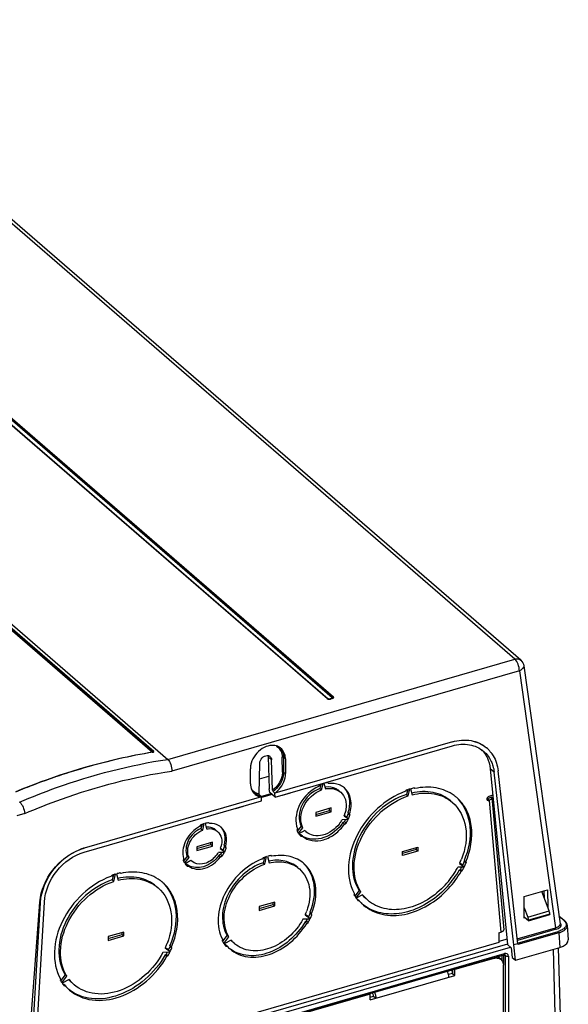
# Model space of a CAD drawing. Header units: inches. Extents: x 0 to 117, y 0 to 83.
# Tile 52 of 60: x 103.46 to 108.26, y 23.3 to 31.92. Entities that reach past the tile are written whole.
import ezdxf

# ---------------------------------------------------------------- set-up
doc = ezdxf.new("R2010")
doc.units = ezdxf.units.IN
doc.header["$LTSCALE"] = 6.431102
doc.header["$MEASUREMENT"] = 0
doc.layers.get('0').update_dxf_attribs({"linetype": 'CONTINUOUS'})

msp = doc.modelspace()

# ---------------------------------------------------------------- linework, layer by layer
at = {"color": 7, "linetype": 'CONTINUOUS'}
for p, q in [((107.7927, 26.3236), (101.3277, 31.9224)), ((107.8443, 26.3149), (101.3793, 31.9137)), ((98.824, 30.5823), (104.7543, 25.4464)), ((106.1483, 25.9786), (101.6842, 29.8446)), ((106.1535, 25.9778), (101.6894, 29.8438)), ((101.6949, 29.8426), (106.1589, 25.9766)), ((106.1935, 25.9866), (101.7294, 29.8526)), ((106.1988, 25.9906), (101.7347, 29.8567)), ((101.7401, 29.8607), (106.2041, 25.9947)), ((100.1336, 29.3969), (104.6222, 25.5097)), ((100.14, 29.4015), (104.6286, 25.5142)), ((104.6315, 25.5163), (100.1429, 29.4035)), ((104.7543, 25.4464), (107.7927, 26.3236)), ((107.8321, 26.2225), (104.789, 25.344)), ((107.8321, 26.2225), (108.1479, 23.9718)), ((107.8707, 26.2663), (108.1876, 24.008)), ((106.1541, 25.9773), (106.1535, 25.9778)), ((106.1563, 25.9762), (106.1541, 25.9773)), ((106.1597, 25.9751), (106.1563, 25.9762)), ((106.1714, 25.9749), (106.1683, 25.9745)), ((106.1714, 25.9749), (106.1752, 25.976)), ((106.1941, 25.9809), (106.1754, 25.9755)), ((106.1963, 25.9801), (106.1775, 25.9747)), ((106.1983, 25.988), (106.1969, 25.9883)), ((106.1991, 25.9833), (106.1991, 25.9833)), ((106.2058, 25.993), (106.2041, 25.9947)), ((107.2454, 25.5999), (105.6923, 25.1515)), ((105.6941, 25.1169), (107.2463, 25.565)), ((107.5432, 25.5488), (107.5454, 25.5469)), ((104.6257, 25.5092), (104.6224, 25.5087)), ((104.6311, 25.5144), (104.6299, 25.5148)), ((105.6622, 25.443), (105.6327, 25.4685)), ((105.6327, 25.4685), (105.6433, 25.1882)), ((105.6723, 25.1769), (105.6622, 25.4429)), ((105.7576, 25.3359), (105.7563, 25.4663)), ((105.7842, 25.4522), (105.7668, 25.4651)), ((105.7668, 25.4651), (105.7681, 25.3347)), ((105.7842, 25.4522), (105.7855, 25.3218)), ((105.4787, 25.2332), (105.4774, 25.3636)), ((105.5553, 25.1431), (105.56, 25.4134)), ((107.6115, 25.3337), (107.5761, 25.3644)), ((107.5761, 25.3643), (107.7289, 23.8247)), ((107.8183, 23.8328), (107.6454, 25.3465)), ((105.5576, 25.275), (105.6391, 25.2986)), ((105.7681, 25.3347), (105.7855, 25.3218)), ((107.784, 23.8229), (107.6116, 25.3336)), ((105.6469, 25.1578), (105.6433, 25.1882)), ((106.0834, 25.2232), (106.0731, 25.2099)), ((106.0944, 25.2277), (106.0854, 25.1913)), ((106.0854, 25.1913), (106.1001, 25.1785)), ((106.1001, 25.1785), (106.114, 25.2344)), ((106.1209, 25.2363), (106.1348, 25.1885)), ((106.1618, 25.2356), (106.1515, 25.2429)), ((106.842, 25.1762), (106.8351, 25.1674)), ((106.8549, 25.1806), (106.8447, 25.1394)), ((106.8594, 25.1267), (106.8744, 25.1866)), ((106.8778, 25.1876), (106.8927, 25.1363)), ((106.9171, 25.191), (106.9102, 25.1959)), ((105.5748, 25.1176), (104.0217, 24.6693)), ((105.5748, 25.1176), (105.5589, 25.1325)), ((105.5705, 25.1216), (105.6591, 25.1472)), ((105.5748, 25.0825), (105.5748, 25.1176)), ((105.6673, 25.1402), (105.5759, 25.1138)), ((105.6941, 25.1169), (105.6469, 25.1578)), ((105.6923, 25.1515), (105.6763, 25.1664)), ((105.6941, 25.1169), (105.6923, 25.1515)), ((105.7594, 25.1341), (105.8276, 25.1538)), ((106.8447, 25.1394), (106.8594, 25.1267)), ((107.5902, 25.1149), (107.5513, 25.1003)), ((107.566, 25.0875), (107.5513, 25.1003)), ((107.599, 25.1341), (107.5631, 25.1206)), ((107.566, 25.0875), (107.6697, 23.9327)), ((107.5902, 25.1149), (107.5904, 25.1131)), ((107.5905, 25.1132), (107.6944, 23.9552)), ((104.0226, 24.6344), (105.5748, 25.0825)), ((105.3503, 25.016), (105.4185, 25.0356)), ((106.1856, 25.0215), (106.0493, 24.9821)), ((106.0493, 24.9651), (106.1709, 25.0002)), ((106.1709, 25.0002), (106.1709, 25.0172)), ((106.1709, 25.0002), (106.1856, 24.9874)), ((106.1856, 24.9874), (106.1856, 25.0215)), ((103.5027, 24.9727), (103.4328, 24.9525)), ((106.0493, 24.948), (106.1856, 24.9874)), ((106.0493, 24.9821), (106.0493, 24.948)), ((106.3328, 24.9187), (106.2809, 24.9176)), ((106.2982, 24.9526), (106.3362, 24.9256)), ((106.3214, 24.9384), (106.2993, 24.9541)), ((106.3457, 24.9701), (106.331, 24.9829)), ((106.331, 24.9829), (106.3347, 24.9699)), ((106.3347, 24.9699), (106.3495, 24.9572)), ((106.3495, 24.9572), (106.3457, 24.9701)), ((105.0434, 24.8721), (105.0325, 24.858)), ((105.0544, 24.8769), (105.0454, 24.8405)), ((105.0454, 24.8405), (105.0602, 24.8277)), ((105.0602, 24.8277), (105.0741, 24.8839)), ((105.0809, 24.8858), (105.0949, 24.8377)), ((105.1226, 24.884), (105.1116, 24.8918)), ((105.8892, 24.8383), (105.8854, 24.8232)), ((105.9219, 24.861), (105.8882, 24.8175)), ((105.8987, 24.7993), (105.9367, 24.8482)), ((105.9367, 24.8482), (105.9219, 24.861)), ((106.3006, 24.901), (106.2866, 24.8932)), ((106.2866, 24.8932), (106.3013, 24.8804)), ((106.3154, 24.8883), (106.3006, 24.901)), ((106.3013, 24.8804), (106.3154, 24.8883)), ((105.954, 24.8232), (105.9021, 24.7944)), ((105.9188, 24.787), (105.9079, 24.7868)), ((105.9336, 24.7743), (105.9188, 24.787)), ((105.9195, 24.774), (105.9336, 24.7743)), ((105.9336, 24.7743), (105.9345, 24.7735)), ((105.1457, 24.7213), (105.0093, 24.6819)), ((105.0093, 24.6649), (105.131, 24.7)), ((105.0093, 24.6478), (105.1457, 24.6872)), ((105.0093, 24.6819), (105.0093, 24.6478)), ((105.131, 24.7), (105.131, 24.717)), ((105.131, 24.7), (105.1457, 24.6872)), ((105.1457, 24.6872), (105.1457, 24.7213)), ((105.2145, 24.6651), (105.2527, 24.6379)), ((105.2379, 24.6507), (105.2156, 24.6666)), ((105.2615, 24.6835), (105.2467, 24.6963)), ((105.2467, 24.6963), (105.2508, 24.6825)), ((105.2508, 24.6825), (105.2655, 24.6697)), ((105.2655, 24.6697), (105.2615, 24.6835)), ((106.8079, 24.6386), (106.9443, 24.6779)), ((106.9295, 24.6566), (106.8079, 24.6215)), ((106.9295, 24.6737), (106.9295, 24.6566)), ((106.9295, 24.6566), (106.9443, 24.6438)), ((106.9443, 24.6779), (106.9443, 24.6438)), ((104.8936, 24.5773), (104.8895, 24.5611)), ((104.9258, 24.5988), (104.8921, 24.5554)), ((104.9024, 24.5368), (104.9405, 24.586)), ((104.9405, 24.586), (104.9258, 24.5988)), ((105.2493, 24.6311), (105.1972, 24.63)), ((105.2167, 24.6136), (105.2017, 24.6052)), ((105.2017, 24.6052), (105.2164, 24.5924)), ((105.2164, 24.5924), (105.2314, 24.6008)), ((105.2314, 24.6008), (105.2167, 24.6136)), ((105.589, 24.5846), (105.5804, 24.5736)), ((105.6002, 24.5886), (105.5885, 24.5417)), ((105.6033, 24.529), (105.6197, 24.5948)), ((105.6265, 24.5967), (105.6428, 24.5404)), ((105.6657, 24.5982), (105.6572, 24.6043)), ((106.9443, 24.6438), (106.8079, 24.6045)), ((106.8079, 24.6045), (106.8079, 24.6386)), ((104.9579, 24.5609), (104.9058, 24.5319)), ((104.9239, 24.525), (104.9114, 24.5248)), ((104.9236, 24.5119), (104.9386, 24.5122)), ((104.9386, 24.5122), (104.9239, 24.525)), ((104.965, 24.5543), (104.9579, 24.5609)), ((105.5885, 24.5417), (105.6033, 24.529)), ((107.348, 24.503), (107.2923, 24.5018)), ((107.3161, 24.4833), (107.3067, 24.4781)), ((107.309, 24.5354), (107.3497, 24.5064)), ((107.335, 24.5192), (107.31, 24.5369)), ((107.3309, 24.4705), (107.3161, 24.4833)), ((107.3625, 24.5481), (107.3477, 24.5609)), ((107.3477, 24.5609), (107.3502, 24.5522)), ((107.3502, 24.5522), (107.365, 24.5394)), ((107.3625, 24.5481), (107.365, 24.5394)), ((104.2678, 24.4327), (104.2613, 24.4244)), ((104.279, 24.4365), (104.2676, 24.3907)), ((104.2824, 24.3779), (104.2985, 24.4426)), ((104.3053, 24.4446), (104.3214, 24.3892)), ((104.3424, 24.4478), (104.336, 24.4524)), ((107.3067, 24.4781), (107.3215, 24.4653)), ((107.3309, 24.4705), (107.3215, 24.4653)), ((104.2676, 24.3907), (104.2824, 24.3779)), ((106.3871, 24.2571), (106.3897, 24.2673)), ((106.4284, 24.2983), (106.3912, 24.2503)), ((106.4024, 24.233), (106.4432, 24.2855)), ((106.4598, 24.2615), (106.4041, 24.2305)), ((106.4432, 24.2855), (106.4284, 24.2983)), ((107.8727, 24.2461), (108.079, 24.3056)), ((107.8746, 24.0569), (107.8727, 24.2461)), ((108.0922, 24.119), (108.027, 24.2906)), ((108.0505, 24.2288), (108.0498, 24.2972)), ((108.079, 24.3056), (108.0805, 24.1498)), ((103.5179, 22.6352), (103.6347, 24.1955)), ((103.5478, 22.6), (103.6405, 24.1903)), ((103.5821, 22.6099), (103.6746, 24.1972)), ((103.6405, 24.1904), (103.6347, 24.1955)), ((105.6913, 24.1969), (105.5549, 24.1575)), ((105.5549, 24.1405), (105.6765, 24.1756)), ((105.5549, 24.1234), (105.6913, 24.1628)), ((105.5549, 24.1575), (105.5549, 24.1234)), ((105.6765, 24.1756), (105.6765, 24.1926)), ((105.6765, 24.1756), (105.6913, 24.1628)), ((105.6913, 24.1628), (105.6913, 24.1969)), ((106.4159, 24.2209), (106.4111, 24.2208)), ((106.4306, 24.2081), (106.4159, 24.2209)), ((106.4306, 24.2081), (106.4212, 24.2079)), ((107.8737, 24.1465), (107.9047, 24.0649)), ((105.9573, 24.0865), (106.002, 24.0547)), ((105.9873, 24.0675), (105.9584, 24.088)), ((106.0131, 24.0968), (105.9983, 24.1095)), ((105.9983, 24.1095), (106.0015, 24.0988)), ((106.0015, 24.0988), (106.0162, 24.086)), ((106.0162, 24.086), (106.0131, 24.0968)), ((107.9104, 24.0331), (107.8745, 24.0642)), ((107.8809, 24.0587), (107.8746, 24.0569)), ((107.9047, 24.0649), (108.0922, 24.119)), ((108.0979, 24.0915), (107.9103, 24.0373)), ((107.9104, 24.0331), (108.098, 24.0873)), ((108.0979, 24.0915), (108.098, 24.0873)), ((108.1778, 24.0777), (108.2288, 24.0335)), ((108.2224, 24.0345), (108.1785, 24.0725)), ((105.9986, 24.0478), (105.9375, 24.0465)), ((105.9674, 24.0299), (105.9557, 24.0234)), ((105.9557, 24.0234), (105.9705, 24.0106)), ((105.9821, 24.0171), (105.9674, 24.0299)), ((105.9705, 24.0106), (105.9821, 24.0171)), ((107.8134, 23.8753), (108.1479, 23.9718)), ((107.9104, 24.0331), (107.9103, 24.0373)), ((108.2506, 23.9945), (108.2586, 23.8666)), ((104.3701, 23.9348), (104.2337, 23.8954)), ((104.2337, 23.8784), (104.3553, 23.9135)), ((104.2337, 23.8613), (104.3701, 23.9007)), ((104.2337, 23.8954), (104.2337, 23.8613)), ((104.3553, 23.9135), (104.3553, 23.9306)), ((104.3553, 23.9135), (104.3701, 23.9007)), ((104.3701, 23.9007), (104.3701, 23.9348)), ((105.2741, 23.9063), (105.2346, 23.8554)), ((105.2441, 23.8359), (105.2888, 23.8935)), ((105.2888, 23.8935), (105.2741, 23.9063)), ((107.6528, 23.9278), (107.6697, 23.9327)), ((107.6528, 23.9278), (107.6528, 23.8426)), ((108.1528, 23.9592), (107.815, 23.8616)), ((107.8168, 23.838), (108.1718, 23.9404)), ((108.1768, 23.9278), (107.8191, 23.8246)), ((108.1768, 23.9278), (108.1848, 23.8003)), ((103.5813, 22.599), (107.7535, 23.8034)), ((107.7273, 23.83), (103.5835, 22.6337)), ((107.6528, 23.8426), (103.5855, 22.6684)), ((104.732, 23.7964), (104.776, 23.7651)), ((104.7612, 23.7779), (104.7331, 23.7979)), ((104.7881, 23.8045), (104.7733, 23.8173)), ((104.7757, 23.8092), (104.7733, 23.8173)), ((104.7757, 23.8092), (104.7904, 23.7964)), ((104.7904, 23.7964), (104.7881, 23.8045)), ((105.233, 23.8716), (105.2299, 23.859)), ((105.3086, 23.865), (105.2475, 23.831)), ((105.2609, 23.8228), (105.2536, 23.8227)), ((105.2756, 23.8101), (105.2609, 23.8228)), ((105.264, 23.8098), (105.2756, 23.8101)), ((107.7242, 23.8717), (107.6528, 23.8511)), ((107.7289, 23.8247), (107.7604, 23.7974)), ((107.7604, 23.7974), (107.7687, 23.7133)), ((107.8183, 23.8328), (107.784, 23.8229)), ((107.7974, 23.6885), (107.784, 23.8229)), ((107.7974, 23.6885), (108.1847, 23.8003)), ((107.8183, 23.8328), (107.8191, 23.8246)), ((108.1997, 22.8652), (108.1751, 23.7975)), ((103.5898, 22.5506), (107.6975, 23.7364)), ((103.5942, 22.561), (107.7018, 23.7468)), ((104.7726, 23.7583), (104.7125, 23.757)), ((104.7328, 23.7354), (104.7416, 23.7403)), ((104.7328, 23.7354), (104.7476, 23.7226)), ((104.7563, 23.7275), (104.7416, 23.7403)), ((104.7476, 23.7226), (104.7563, 23.7275)), ((107.6072, 23.7044), (107.602, 23.7089)), ((107.6716, 23.6935), (107.6519, 23.7106)), ((107.6802, 23.6841), (107.6802, 23.7314)), ((107.6935, 23.7362), (107.6935, 23.6437)), ((107.7093, 23.7259), (107.6968, 23.7356)), ((107.7017, 23.7439), (107.7018, 23.7468)), ((107.7048, 23.7362), (107.7048, 23.7362)), ((107.7091, 23.7288), (107.7093, 23.7259)), ((107.7093, 21.0907), (107.7093, 23.7259)), ((107.7359, 23.7225), (107.7359, 21.0835)), ((107.7687, 23.7133), (107.7974, 23.6885)), ((108.1271, 23.7836), (108.1524, 22.8261)), ((107.6072, 23.7044), (107.2663, 23.6059)), ((107.6924, 21.581), (107.6924, 23.6437)), ((103.8569, 23.5608), (103.818, 23.5107)), ((103.8277, 23.4914), (103.8717, 23.5481)), ((103.8717, 23.5481), (103.8569, 23.5608)), ((106.5247, 23.3407), (107.2662, 23.5548)), ((107.2466, 23.5718), (107.2127, 23.5621)), ((107.2424, 23.5927), (107.2317, 23.602)), ((107.2424, 23.5927), (107.245, 23.5714)), ((107.2466, 23.6062), (107.2466, 23.5718)), ((107.2466, 23.5718), (107.2662, 23.5548)), ((107.2611, 23.6104), (107.2662, 23.6059)), ((107.2662, 23.5548), (107.2662, 23.6059)), ((103.8156, 23.5238), (103.8133, 23.5143)), ((103.8912, 23.5199), (103.8311, 23.4865)), ((103.8373, 23.478), (103.8414, 23.4781)), ((103.8562, 23.4653), (103.8414, 23.4781)), ((103.8474, 23.4651), (103.8562, 23.4653)), ((106.5247, 23.3919), (104.7517, 22.8801)), ((106.5195, 23.3964), (106.5247, 23.3919)), ((106.5247, 23.3407), (106.5247, 23.3919)), ((106.5247, 23.3635), (106.5561, 23.3725)), ((106.5411, 23.4026), (106.5463, 23.3981)), ((106.5561, 23.3725), (106.5758, 23.3555))]:
    msp.add_line(p, q, dxfattribs=at)
for points in [[(106.1483, 25.9786), (106.149, 25.9788), (106.1496, 25.9789), (106.1503, 25.9789), (106.1509, 25.9789), (106.1516, 25.9787), (106.1521, 25.9786), (106.1527, 25.9783), (106.1532, 25.978), (106.1535, 25.9778)], [(106.1554, 25.9766), (106.1557, 25.9765), (106.1563, 25.9764), (106.1569, 25.9763), (106.1576, 25.9763), (106.1583, 25.9764), (106.1589, 25.9766)], [(106.1754, 25.9755), (106.1757, 25.9755), (106.176, 25.9755), (106.1764, 25.9754), (106.1768, 25.9753), (106.1771, 25.975), (106.1775, 25.9747)], [(106.1935, 25.9866), (106.1944, 25.9869), (106.1952, 25.9873), (106.196, 25.9877), (106.1966, 25.9882), (106.1971, 25.9886), (106.1975, 25.9891), (106.198, 25.9896), (106.1984, 25.9901), (106.1988, 25.9906)], [(106.1991, 25.9833), (106.1989, 25.9831), (106.1986, 25.9829), (106.1982, 25.9826), (106.1978, 25.9823), (106.1972, 25.9821), (106.1966, 25.9817), (106.1958, 25.9814), (106.195, 25.9812), (106.1941, 25.9809)], [(106.1963, 25.9801), (106.1959, 25.9804), (106.1955, 25.9807), (106.1951, 25.9808), (106.1948, 25.9809), (106.1944, 25.9809), (106.1941, 25.9809)], [(106.1988, 25.9906), (106.1993, 25.9913), (106.1997, 25.9919), (106.2003, 25.9925), (106.2009, 25.993), (106.2015, 25.9934), (106.2021, 25.9939), (106.2028, 25.9942), (106.2034, 25.9945), (106.2041, 25.9947)], [(104.6288, 25.5146), (104.6291, 25.5149), (104.6294, 25.5152), (104.6297, 25.5155), (104.63, 25.5157), (104.6304, 25.5159), (104.6307, 25.5161), (104.6311, 25.5162), (104.6315, 25.5163)], [(104.6222, 25.5097), (104.623, 25.5098), (104.6239, 25.5101), (104.6246, 25.5105), (104.6254, 25.5109), (104.6261, 25.5115), (104.6268, 25.5121), (104.6275, 25.5127), (104.6281, 25.5135), (104.6286, 25.5142)], [(104.6222, 25.5097), (104.6224, 25.5094), (104.6226, 25.5092), (104.6226, 25.509), (104.6226, 25.5087), (104.6225, 25.5086)], [(104.6294, 25.5105), (104.6293, 25.5105), (104.629, 25.5103), (104.6285, 25.51), (104.6277, 25.5097), (104.6267, 25.5094), (104.6257, 25.5092)], [(104.6257, 25.5092), (104.6258, 25.5092), (104.6261, 25.5092), (104.6263, 25.5091), (104.6265, 25.509), (104.6267, 25.5089)], [(107.6975, 23.7364), (107.6987, 23.7367), (107.7005, 23.737), (107.702, 23.737), (107.7032, 23.7369), (107.704, 23.7366), (107.7046, 23.7363), (107.7048, 23.7362)]]:
    msp.add_lwpolyline(points, dxfattribs=at)
for centre, radius, start, end in [((106.1658, 26.0001), 0.0257, 256.11033, 260.84001), ((106.1686, 26.0058), 0.0323, 282.6218, 286.05651), ((107.33, 25.3622), 0.2412, 39.23791, 43.93522), ((107.3673, 25.3413), 0.272, 45.45747, 49.12074), ((107.3654, 25.3394), 0.2747, 39.42831, 45.44945), ((105.6272, 25.4461), 0.0339, 49.16431, 55.58146), ((107.3255, 25.3587), 0.247, 33.16753, 39.22002), ((105.6383, 25.3651), 0.161, 175.29061, 180.52878), ((105.647, 25.3645), 0.1696, 174.62035, 175.33088), ((105.6274, 25.2347), 0.1488, 180.54207, 186.44645), ((106.2108, 24.9204), 0.3206, 115.44897, 120.09811), ((106.2054, 24.9367), 0.3114, 112.39788, 113.07483), ((106.2004, 24.9492), 0.2979, 106.85883, 112.43377), ((106.1916, 24.9801), 0.2658, 98.66731, 105.43525), ((106.197, 25.0767), 0.1579, 49.11835, 56.46095), ((107.0556, 24.568), 0.6446, 109.01553, 109.35389), ((107.051, 24.5818), 0.6301, 106.27674, 109.02461), ((107.0425, 24.6112), 0.5995, 102.75372, 105.94948), ((105.5846, 25.2206), 0.1031, 219.73878, 225.46998), ((105.5743, 25.2488), 0.1173, 254.95929, 262.45225), ((105.5884, 25.2296), 0.1127, 248.41996, 255.85904), ((105.59, 25.236), 0.1193, 255.85884, 262.69849), ((107.0537, 24.8463), 0.3517, 49.104, 53.78426), ((107.5589, 25.0975), 0.011, 220.76157, 228.94664), ((107.5427, 25.1496), 0.0663, 290.56701, 295.64331), ((106.0241, 25.0671), 0.2971, 326.40414, 329.7867), ((106.0491, 25.0551), 0.2694, 337.63934, 339.12822), ((106.0536, 25.0534), 0.2645, 339.12299, 342.0641), ((105.9867, 25.1002), 0.3717, 328.214, 330.69641), ((106.0036, 25.0861), 0.3693, 327.60283, 333.03813), ((106.0093, 25.0889), 0.3465, 334.25701, 339.92826), ((106.024, 25.0761), 0.3465, 334.25701, 339.92826), ((105.155, 24.6272), 0.2613, 117.96666, 122.2391), ((105.1501, 24.641), 0.2545, 113.93354, 114.76975), ((105.1449, 24.6533), 0.2412, 107.05969, 113.98779), ((105.1045, 24.7102), 0.1424, 94.5143, 95.49629), ((105.14, 24.7565), 0.1262, 49.16679, 61.92791), ((106.0167, 25.072), 0.306, 321.73612, 326.40523), ((105.9836, 25.1021), 0.3755, 327.61973, 328.21734), ((106.0461, 24.8973), 0.177, 204.76425, 212.65094), ((106.0411, 24.8943), 0.1711, 212.69601, 213.70509), ((106.0369, 24.8913), 0.166, 215.71276, 223.94474), ((106.035, 24.8896), 0.1635, 223.97065, 225.01106), ((106.0244, 24.9078), 0.1605, 235.7921, 239.46689), ((106.0517, 24.9089), 0.1299, 221.24991, 229.24221), ((104.1484, 24.2322), 0.4551, 107.43087, 110.49267), ((104.1431, 24.2487), 0.4377, 106.1048, 107.41997), ((105.0306, 24.7356), 0.197, 339.02994, 341.22718), ((105.0346, 24.7342), 0.1928, 341.22351, 344.10777), ((104.9906, 24.7692), 0.2742, 334.39413, 341.55023), ((105.0054, 24.7565), 0.2742, 334.39413, 341.55023), ((105.0011, 24.7507), 0.2303, 315.06476, 323.86779), ((105.0056, 24.7475), 0.2247, 323.84905, 328.46519), ((104.9655, 24.7822), 0.3025, 326.11312, 326.85842), ((104.9683, 24.7805), 0.2992, 326.85375, 329.94686), ((104.985, 24.7665), 0.297, 326.08928, 332.87488), ((105.7683, 24.0904), 0.5185, 111.24531, 111.81401), ((105.7683, 24.0962), 0.5203, 109.76369, 110.16256), ((105.7638, 24.1091), 0.5066, 106.52863, 109.77627), ((105.7549, 24.1401), 0.4744, 101.88801, 105.70529), ((106.6948, 24.8193), 0.6766, 335.70492, 338.71338), ((105.0222, 24.6156), 0.1434, 202.31583, 212.11323), ((105.0168, 24.6124), 0.1371, 212.18877, 213.45194), ((105.0128, 24.6096), 0.1323, 215.96557, 226.30299), ((105.0114, 24.6082), 0.1302, 226.34155, 227.64895), ((105.7648, 24.3239), 0.2775, 49.11443, 53.1323), ((106.6552, 24.8386), 0.7207, 328.76656, 332.1386), ((106.6868, 24.8228), 0.6853, 335.20627, 335.71075), ((106.6169, 24.8729), 0.8004, 330.87637, 331.16926), ((106.6214, 24.8704), 0.7953, 331.16818, 332.44739), ((106.6386, 24.8563), 0.7926, 330.87153, 333.52453), ((106.6434, 24.8594), 0.7708, 333.80531, 336.50817), ((106.6581, 24.8467), 0.7708, 333.80531, 336.50817), ((104.4814, 23.82), 0.6433, 110.00127, 110.59923), ((104.4813, 23.8249), 0.6442, 109.0356, 109.35637), ((104.4769, 23.8379), 0.6305, 106.44073, 109.04375), ((104.468, 23.8689), 0.5983, 102.74972, 105.78241), ((106.6289, 24.8551), 0.7517, 315.80672, 328.72953), ((106.593, 24.8866), 0.8224, 317.75635, 330.21474), ((106.6073, 24.8741), 0.8229, 317.27086, 330.21124), ((104.4795, 24.1032), 0.3517, 49.104, 53.80115), ((106.5881, 24.8906), 0.8287, 314.67476, 317.78272), ((106.721, 24.4519), 0.3793, 207.54816, 209.12853), ((106.7122, 24.4456), 0.3758, 210.10657, 213.98462), ((106.7078, 24.4427), 0.3705, 213.99342, 214.48289), ((106.7037, 24.4398), 0.3654, 214.94152, 218.8926), ((106.7018, 24.4693), 0.3224, 220.56034, 223.00039), ((106.7167, 24.4568), 0.3228, 217.24583, 229.10785), ((106.7006, 24.4683), 0.3209, 223.00002, 229.13428), ((104.0599, 24.1636), 0.4264, 174.88063, 175.71735), ((106.7007, 24.4375), 0.3617, 218.89937, 219.39676), ((106.6991, 24.4367), 0.3526, 220.41949, 225.97502), ((106.6986, 24.4363), 0.3519, 225.97824, 229.15717), ((105.4839, 24.2966), 0.518, 336.06771, 336.77462), ((105.4908, 24.2937), 0.5105, 336.76785, 339.98235), ((105.4371, 24.3356), 0.612, 334.01505, 337.23594), ((105.4519, 24.3228), 0.612, 334.01505, 337.23594), ((105.4104, 24.3492), 0.642, 330.17425, 330.52095), ((105.4143, 24.347), 0.6375, 330.51965, 331.96133), ((105.4314, 24.333), 0.6349, 330.16772, 333.31082), ((108.2041, 23.9913), 0.0465, 3.87951, 12.10636), ((104.1162, 24.0772), 0.6768, 335.49102, 336.00949), ((104.123, 24.0742), 0.6694, 336.00559, 338.49824), ((104.1312, 24.0709), 0.6606, 338.50239, 338.98931), ((104.0698, 24.1159), 0.7696, 333.94708, 336.51105), ((104.0846, 24.1032), 0.7696, 333.94708, 336.51105), ((105.4938, 24.005), 0.3016, 208.95128, 213.54022), ((105.4894, 24.0022), 0.2963, 213.5532, 214.13371), ((105.4848, 23.9989), 0.2907, 215.29003, 219.99291), ((105.4822, 23.9968), 0.2874, 220.00215, 220.59468), ((105.4818, 23.9972), 0.2784, 222.2219, 229.18796), ((105.4854, 24.031), 0.2453, 223.05773, 225.0602), ((105.5006, 24.0186), 0.2459, 218.66905, 229.16437), ((104.0429, 24.1296), 0.7998, 330.8742, 331.15189), ((104.047, 24.1274), 0.7952, 331.15102, 332.30593), ((104.0641, 24.1133), 0.7925, 330.86987, 333.38428), ((107.092, 23.5398), 0.1226, 21.00193, 25.99797), ((107.081, 23.5354), 0.1344, 11.44187, 21.04541), ((104.1384, 23.7028), 0.3758, 210.10373, 213.77914), ((104.1341, 23.7), 0.3707, 213.78706, 214.25074), ((104.1294, 23.6967), 0.3649, 215.17489, 218.92283), ((104.1266, 23.6945), 0.3614, 218.92884, 219.40046), ((104.1249, 23.6937), 0.3526, 220.35452, 225.9748), ((104.1288, 23.7277), 0.3189, 221.07215, 223.43879), ((104.1438, 23.7153), 0.3194, 217.7156, 229.11568), ((104.1278, 23.7268), 0.3176, 223.43872, 229.13877), ((104.1244, 23.6932), 0.352, 225.97814, 229.15691), ((106.4583, 23.3578), 0.1164, 24.88672, 26.0464)]:
    msp.add_arc(centre, radius, start, end, dxfattribs=at)
for points, knots in [([(107.7927, 26.3236), (107.7975, 26.3249), (107.8149, 26.3284), (107.8345, 26.3233), (107.8443, 26.3149)], [0, 0, 0, 0, 0.275282, 1, 1, 1, 1]), ([(107.8321, 26.2225), (107.8319, 26.2421), (107.8236, 26.2783), (107.8057, 26.3123), (107.7927, 26.3236)], [0, 0, 0, 0, 0.533342, 1, 1, 1, 1]), ([(107.8707, 26.2663), (107.8713, 26.2623), (107.868, 26.2412), (107.8472, 26.2287), (107.8321, 26.2225)], [0, 0, 0, 0, 0.197714, 1, 1, 1, 1]), ([(106.1653, 25.9746), (106.164, 25.9747), (106.1618, 25.9751), (106.1597, 25.976), (106.1589, 25.9766)], [0, 0, 0, 0, 0.564726, 1, 1, 1, 1]), ([(106.1668, 25.9733), (106.1683, 25.9733), (106.1713, 25.9734), (106.1742, 25.9739), (106.1757, 25.9742)], [0, 0, 0, 0, 0.509119, 1, 1, 1, 1]), ([(106.1935, 25.9866), (106.1943, 25.9858), (106.1946, 25.9822), (106.1917, 25.9808), (106.1901, 25.9803)], [0, 0, 0, 0, 0.418802, 1, 1, 1, 1]), ([(106.1963, 25.9801), (106.1998, 25.9811), (106.2065, 25.9832), (106.2072, 25.991), (106.2058, 25.993)], [0, 0, 0, 0, 0.599636, 1, 1, 1, 1]), ([(106.1996, 25.9832), (106.2005, 25.9838), (106.2029, 25.9862), (106.1996, 25.9877), (106.1983, 25.988)], [0, 0, 0, 0, 0.453472, 1, 1, 1, 1]), ([(107.2454, 25.5999), (107.2978, 25.615), (107.4052, 25.6259), (107.5058, 25.5812), (107.5431, 25.5488)], [0, 0, 0, 0, 0.524834, 1, 1, 1, 1]), ([(107.2455, 25.5999), (107.298, 25.6151), (107.4065, 25.6254), (107.5075, 25.5797), (107.5453, 25.5469)], [0, 0, 0, 0, 0.522241, 1, 1, 1, 1]), ([(105.6293, 25.5627), (105.6126, 25.5579), (105.5478, 25.5282), (105.4992, 25.4653), (105.4844, 25.4138)], [0, 0, 0, 0, 0.244028, 1, 1, 1, 1]), ([(105.7063, 25.564), (105.6881, 25.5694), (105.6611, 25.5703), (105.6358, 25.5646), (105.6293, 25.5627)], [0, 0, 0, 0, 0.735513, 1, 1, 1, 1]), ([(105.7061, 25.5619), (105.724, 25.5512), (105.7436, 25.5274), (105.7518, 25.5003), (105.7534, 25.493)], [0, 0, 0, 0, 0.737068, 1, 1, 1, 1]), ([(105.7842, 25.4522), (105.7841, 25.4621), (105.7806, 25.4984), (105.7596, 25.5335), (105.7379, 25.5489)], [0, 0, 0, 0, 0.270384, 1, 1, 1, 1]), ([(107.2464, 25.565), (107.2944, 25.5789), (107.3934, 25.5884), (107.4856, 25.5466), (107.5201, 25.5167)], [0, 0, 0, 0, 0.522248, 1, 1, 1, 1]), ([(107.5201, 25.5167), (107.5482, 25.4923), (107.5789, 25.45), (107.5962, 25.4029), (107.6, 25.3905)], [0, 0, 0, 0, 0.740755, 1, 1, 1, 1]), ([(104.6224, 25.5087), (104.5222, 25.4924), (104.1134, 25.4127), (103.7148, 25.2831), (103.4241, 25.1623)], [0, 0, 0, 0, 0.243876, 1, 1, 1, 1]), ([(104.6267, 25.5089), (104.5262, 25.4926), (104.1163, 25.413), (103.7166, 25.2831), (103.4251, 25.162)], [0, 0, 0, 0, 0.243848, 1, 1, 1, 1]), ([(103.4583, 25.0727), (103.5647, 25.1182), (103.984, 25.2821), (104.4232, 25.397), (104.754, 25.4467)], [0, 0, 0, 0, 0.256903, 1, 1, 1, 1]), ([(104.6267, 25.5089), (104.6289, 25.5092), (104.6346, 25.5091), (104.6323, 25.514), (104.6311, 25.5144)], [0, 0, 0, 0, 0.635436, 1, 1, 1, 1]), ([(104.6286, 25.5142), (104.6292, 25.5137), (104.6303, 25.5127), (104.6304, 25.5108), (104.6299, 25.5104)], [0, 0, 0, 0, 0.573539, 1, 1, 1, 1]), ([(104.7543, 25.4464), (104.7672, 25.4353), (104.7841, 25.4004), (104.7901, 25.3637), (104.789, 25.344)], [0, 0, 0, 0, 0.463616, 1, 1, 1, 1]), ([(105.56, 25.4134), (105.5602, 25.4301), (105.5755, 25.4626), (105.6075, 25.48), (105.6236, 25.4804)], [0, 0, 0, 0, 0.507597, 1, 1, 1, 1]), ([(107.5322, 25.4938), (107.5383, 25.4845), (107.5608, 25.4445), (107.5727, 25.3989), (107.5761, 25.3643)], [0, 0, 0, 0, 0.241877, 1, 1, 1, 1]), ([(107.5776, 25.5139), (107.5869, 25.5025), (107.6218, 25.4526), (107.6402, 25.3922), (107.6454, 25.3464)], [0, 0, 0, 0, 0.241708, 1, 1, 1, 1]), ([(103.4239, 25.1628), (103.4788, 25.1855), (103.6969, 25.2722), (103.9202, 25.3455), (104.0892, 25.3918)], [0, 0, 0, 0, 0.253319, 1, 1, 1, 1]), ([(103.5027, 24.9727), (103.6082, 25.0179), (104.0241, 25.1817), (104.4605, 25.295), (104.789, 25.344)], [0, 0, 0, 0, 0.256818, 1, 1, 1, 1]), ([(105.7576, 25.3359), (105.7577, 25.3213), (105.7493, 25.2599), (105.7099, 25.2046), (105.6723, 25.1769)], [0, 0, 0, 0, 0.237915, 1, 1, 1, 1]), ([(105.7681, 25.3347), (105.7683, 25.3192), (105.7592, 25.254), (105.7167, 25.1953), (105.6763, 25.1664)], [0, 0, 0, 0, 0.238074, 1, 1, 1, 1]), ([(105.6923, 25.1515), (105.7063, 25.1615), (105.7554, 25.2055), (105.786, 25.273), (105.7855, 25.3218)], [0, 0, 0, 0, 0.260528, 1, 1, 1, 1]), ([(106.05, 25.1978), (105.9862, 25.1609), (105.8858, 25.053), (105.8654, 24.8989), (105.8892, 24.8383)], [0, 0, 0, 0, 0.531104, 1, 1, 1, 1]), ([(106.0854, 25.1913), (106.0193, 25.1664), (105.9119, 25.0697), (105.8924, 24.9158), (105.9219, 24.861)], [0, 0, 0, 0, 0.531631, 1, 1, 1, 1]), ([(105.9367, 24.8482), (105.9072, 24.903), (105.9267, 25.0569), (106.0341, 25.1536), (106.1001, 25.1785)], [0, 0, 0, 0, 0.468369, 1, 1, 1, 1]), ([(106.2535, 25.1716), (106.2458, 25.1783), (106.2104, 25.2024), (106.1645, 25.2078), (106.1326, 25.2034)], [0, 0, 0, 0, 0.240158, 1, 1, 1, 1]), ([(106.1348, 25.1885), (106.1471, 25.191), (106.1932, 25.1964), (106.2427, 25.181), (106.2683, 25.1588)], [0, 0, 0, 0, 0.271891, 1, 1, 1, 1]), ([(106.2843, 25.2083), (106.2758, 25.2139), (106.2383, 25.234), (106.1938, 25.2388), (106.1618, 25.2356)], [0, 0, 0, 0, 0.240191, 1, 1, 1, 1]), ([(106.2999, 25.1949), (106.3229, 25.1692), (106.3533, 25.0964), (106.343, 25.0204), (106.331, 24.9829)], [0, 0, 0, 0, 0.467059, 1, 1, 1, 1]), ([(106.3457, 24.9701), (106.3588, 25.011), (106.3691, 25.0945), (106.3286, 25.1717), (106.3004, 25.1961)], [0, 0, 0, 0, 0.534913, 1, 1, 1, 1]), ([(107.2615, 25.13), (107.2156, 25.1637), (107.1004, 25.2102), (106.978, 25.204), (106.9171, 25.191)], [0, 0, 0, 0, 0.477655, 1, 1, 1, 1]), ([(106.2683, 25.1588), (106.2875, 25.1422), (106.3173, 25.0936), (106.3187, 25.0378), (106.3143, 25.0098)], [0, 0, 0, 0, 0.472787, 1, 1, 1, 1]), ([(106.8351, 25.1674), (106.7454, 25.1346), (106.5767, 25.0276), (106.3994, 24.7957), (106.3175, 24.5292), (106.3472, 24.3483), (106.3847, 24.2765)], [0, 0, 0, 0, 0.259738, 0.52804, 0.779461, 1, 1, 1, 1]), ([(106.8447, 25.1394), (106.7581, 25.1115), (106.5941, 25.0121), (106.4241, 24.7905), (106.3498, 24.5346), (106.3876, 24.3631), (106.4284, 24.2983)], [0, 0, 0, 0, 0.259943, 0.529821, 0.781301, 1, 1, 1, 1]), ([(106.4432, 24.2855), (106.4024, 24.3503), (106.3646, 24.5218), (106.4389, 24.7777), (106.6088, 24.9993), (106.7728, 25.0987), (106.8594, 25.1267)], [0, 0, 0, 0, 0.218699, 0.470179, 0.740057, 1, 1, 1, 1]), ([(107.2322, 25.0821), (107.189, 25.1195), (107.0746, 25.1728), (106.9507, 25.166), (106.8894, 25.1518)], [0, 0, 0, 0, 0.476085, 1, 1, 1, 1]), ([(106.8927, 25.1363), (106.9557, 25.1523), (107.0836, 25.162), (107.2025, 25.1078), (107.2469, 25.0693)], [0, 0, 0, 0, 0.524951, 1, 1, 1, 1]), ([(107.3625, 24.5481), (107.4043, 24.6472), (107.4353, 24.8102), (107.3772, 25.0062), (107.3183, 25.0824), (107.284, 25.1121)], [0, 0, 0, 0, 0.534972, 0.774084, 1, 1, 1, 1]), ([(107.2969, 25.0982), (107.3558, 25.0345), (107.4285, 24.8448), (107.3868, 24.6536), (107.3477, 24.5609)], [0, 0, 0, 0, 0.462902, 1, 1, 1, 1]), ([(107.5631, 25.1206), (107.56, 25.1195), (107.5501, 25.1134), (107.545, 25.0967), (107.5505, 25.0903)], [0, 0, 0, 0, 0.281026, 1, 1, 1, 1]), ([(107.5905, 25.1131), (107.5906, 25.1117), (107.5904, 25.1087), (107.5893, 25.1059), (107.5886, 25.1046)], [0, 0, 0, 0, 0.484749, 1, 1, 1, 1]), ([(103.4587, 25.0724), (103.4718, 25.0611), (103.4907, 25.0279), (103.5012, 24.9921), (103.5027, 24.9727)], [0, 0, 0, 0, 0.469844, 1, 1, 1, 1]), ([(107.2469, 25.0693), (107.3082, 25.0162), (107.3926, 24.8433), (107.3595, 24.6616), (107.3252, 24.5737)], [0, 0, 0, 0, 0.462147, 1, 1, 1, 1]), ([(105.0156, 24.8482), (104.969, 24.8189), (104.8958, 24.7372), (104.8786, 24.6239), (104.8936, 24.5773)], [0, 0, 0, 0, 0.529195, 1, 1, 1, 1]), ([(105.0454, 24.8405), (104.9978, 24.8212), (104.9209, 24.7502), (104.9058, 24.6395), (104.9258, 24.5988)], [0, 0, 0, 0, 0.530804, 1, 1, 1, 1]), ([(104.9405, 24.586), (104.9205, 24.6267), (104.9357, 24.7374), (105.0126, 24.8084), (105.0602, 24.8277)], [0, 0, 0, 0, 0.469195, 1, 1, 1, 1]), ([(105.1755, 24.8276), (105.1594, 24.8415), (105.1301, 24.8529), (105.101, 24.8528), (105.0933, 24.8522)], [0, 0, 0, 0, 0.732895, 1, 1, 1, 1]), ([(105.0949, 24.8377), (105.1038, 24.8393), (105.1369, 24.8422), (105.1719, 24.8307), (105.1903, 24.8148)], [0, 0, 0, 0, 0.2705, 1, 1, 1, 1]), ([(105.2615, 24.6835), (105.2699, 24.7144), (105.2749, 24.7769), (105.2437, 24.8336), (105.2225, 24.852)], [0, 0, 0, 0, 0.532724, 1, 1, 1, 1]), ([(105.2289, 24.8412), (105.2354, 24.8317), (105.2583, 24.7871), (105.2567, 24.733), (105.2467, 24.6963)], [0, 0, 0, 0, 0.232802, 1, 1, 1, 1]), ([(105.9345, 24.7734), (105.9574, 24.7536), (106.0197, 24.7264), (106.1243, 24.7375), (106.2244, 24.7904), (106.2789, 24.8477), (106.3013, 24.8804)], [0, 0, 0, 0, 0.214385, 0.452797, 0.719368, 1, 1, 1, 1]), ([(106.2866, 24.8932), (106.2464, 24.8347), (106.1429, 24.7433), (105.9938, 24.7396), (105.9429, 24.7696)], [0, 0, 0, 0, 0.545633, 1, 1, 1, 1]), ([(106.257, 24.8825), (106.2203, 24.836), (106.1445, 24.7809), (106.0327, 24.7733), (105.9848, 24.795), (105.9669, 24.8105)], [0, 0, 0, 0, 0.543484, 0.782939, 1, 1, 1, 1]), ([(105.1903, 24.8148), (105.207, 24.8003), (105.2315, 24.7553), (105.2269, 24.7058), (105.22, 24.6815)], [0, 0, 0, 0, 0.466564, 1, 1, 1, 1]), ([(103.6352, 24.2017), (103.644, 24.3004), (103.7287, 24.494), (103.8948, 24.6233), (103.989, 24.6585)], [0, 0, 0, 0, 0.496497, 1, 1, 1, 1]), ([(103.6405, 24.1903), (103.6467, 24.2967), (103.7354, 24.5059), (103.9194, 24.6397), (104.0216, 24.6692)], [0, 0, 0, 0, 0.500515, 1, 1, 1, 1]), ([(103.6746, 24.1971), (103.6802, 24.2943), (103.7612, 24.4853), (103.9292, 24.6074), (104.0225, 24.6344)], [0, 0, 0, 0, 0.500533, 1, 1, 1, 1]), ([(105.2017, 24.6052), (105.1685, 24.5608), (105.0855, 24.4921), (104.969, 24.4949), (104.9308, 24.5201)], [0, 0, 0, 0, 0.547124, 1, 1, 1, 1]), ([(104.9386, 24.5122), (104.9568, 24.4984), (105.004, 24.4802), (105.111, 24.4921), (105.1823, 24.5468), (105.2164, 24.5924)], [0, 0, 0, 0, 0.216974, 0.457561, 1, 1, 1, 1]), ([(105.1641, 24.5881), (105.1362, 24.5601), (105.0712, 24.5186), (104.9896, 24.533), (104.9649, 24.5542)], [0, 0, 0, 0, 0.548159, 1, 1, 1, 1]), ([(105.5757, 24.5717), (105.5064, 24.544), (105.377, 24.4577), (105.2418, 24.2752), (105.1804, 24.0676), (105.204, 23.9275), (105.233, 23.8716)], [0, 0, 0, 0, 0.260977, 0.528994, 0.779684, 1, 1, 1, 1]), ([(105.9313, 24.5459), (105.896, 24.5724), (105.8077, 24.6098), (105.713, 24.6071), (105.6657, 24.5982)], [0, 0, 0, 0, 0.47856, 1, 1, 1, 1]), ([(105.5885, 24.5417), (105.5237, 24.5196), (105.4014, 24.4438), (105.2744, 24.2769), (105.2181, 24.0849), (105.2445, 23.9559), (105.2741, 23.9063)], [0, 0, 0, 0, 0.260142, 0.529507, 0.780827, 1, 1, 1, 1]), ([(105.2888, 23.8935), (105.2593, 23.9431), (105.2328, 24.0721), (105.2891, 24.2642), (105.4162, 24.431), (105.5385, 24.5068), (105.6033, 24.529)], [0, 0, 0, 0, 0.219173, 0.470493, 0.739858, 1, 1, 1, 1]), ([(105.8918, 24.5003), (105.8599, 24.5279), (105.7763, 24.5678), (105.6852, 24.565), (105.64, 24.5558)], [0, 0, 0, 0, 0.477284, 1, 1, 1, 1]), ([(105.6428, 24.5404), (105.6899, 24.5515), (105.7852, 24.5571), (105.8733, 24.5163), (105.9065, 24.4876)], [0, 0, 0, 0, 0.524115, 1, 1, 1, 1]), ([(105.9065, 24.4876), (105.9522, 24.448), (106.0162, 24.3204), (105.9944, 24.1848), (105.9704, 24.119)], [0, 0, 0, 0, 0.46317, 1, 1, 1, 1]), ([(105.946, 24.5332), (105.9947, 24.4847), (106.0578, 24.3361), (106.0279, 24.1836), (105.9983, 24.1095)], [0, 0, 0, 0, 0.46296, 1, 1, 1, 1]), ([(106.0131, 24.0968), (106.044, 24.1741), (106.0743, 24.334), (106.0005, 24.4869), (105.9465, 24.5337)], [0, 0, 0, 0, 0.538203, 1, 1, 1, 1]), ([(104.255, 24.4221), (104.165, 24.3882), (103.9962, 24.2788), (103.8205, 24.0438), (103.7421, 23.7752), (103.7761, 23.5946), (103.8156, 23.5238)], [0, 0, 0, 0, 0.260796, 0.529471, 0.780347, 1, 1, 1, 1]), ([(104.6544, 24.3349), (104.612, 24.3716), (104.5, 24.4242), (104.3783, 24.4182), (104.3182, 24.4047)], [0, 0, 0, 0, 0.476387, 1, 1, 1, 1]), ([(104.3214, 24.3892), (104.3833, 24.4046), (104.5089, 24.4134), (104.6255, 24.36), (104.6692, 24.3221)], [0, 0, 0, 0, 0.524669, 1, 1, 1, 1]), ([(104.6872, 24.387), (104.6412, 24.4207), (104.5259, 24.4671), (104.4034, 24.4608), (104.3424, 24.4478)], [0, 0, 0, 0, 0.47762, 1, 1, 1, 1]), ([(104.2676, 24.3907), (104.1824, 24.3627), (104.0213, 24.2643), (103.8542, 24.0459), (103.7809, 23.794), (103.8172, 23.625), (103.8569, 23.5608)], [0, 0, 0, 0, 0.26001, 0.529718, 0.781146, 1, 1, 1, 1]), ([(103.8717, 23.5481), (103.832, 23.6122), (103.7956, 23.7812), (103.869, 24.0332), (104.0361, 24.2515), (104.1972, 24.3499), (104.2824, 24.3779)], [0, 0, 0, 0, 0.218854, 0.470282, 0.73999, 1, 1, 1, 1]), ([(104.6692, 24.3221), (104.7296, 24.2698), (104.813, 24.0998), (104.7812, 23.9208), (104.7479, 23.8341)], [0, 0, 0, 0, 0.462367, 1, 1, 1, 1]), ([(104.7881, 23.8045), (104.83, 23.9037), (104.8611, 24.0668), (104.803, 24.263), (104.7441, 24.3393), (104.7098, 24.369)], [0, 0, 0, 0, 0.534998, 0.774105, 1, 1, 1, 1]), ([(104.7226, 24.3551), (104.7817, 24.2914), (104.8543, 24.1015), (104.8125, 23.9101), (104.7733, 23.8173)], [0, 0, 0, 0, 0.46287, 1, 1, 1, 1]), ([(106.4684, 24.17), (106.5138, 24.1308), (106.6326, 24.0738), (106.8365, 24.0786), (107.0404, 24.1613), (107.159, 24.2585), (107.2118, 24.3157)], [0, 0, 0, 0, 0.217034, 0.45429, 0.718026, 1, 1, 1, 1]), ([(107.1679, 24.3311), (107.1198, 24.2816), (107.013, 24.198), (106.8311, 24.1284), (106.6505, 24.1269), (106.5457, 24.178), (106.5054, 24.2128)], [0, 0, 0, 0, 0.282004, 0.545225, 0.782384, 1, 1, 1, 1]), ([(107.1707, 24.3013), (107.1188, 24.25), (107.0048, 24.1634), (106.8121, 24.0909), (106.6211, 24.0879), (106.5087, 24.1386), (106.4645, 24.1739)], [0, 0, 0, 0, 0.281263, 0.544049, 0.781729, 1, 1, 1, 1]), ([(108.0979, 24.0915), (108.0978, 24.0929), (108.0977, 24.0959), (108.0973, 24.0989), (108.0971, 24.1004)], [0, 0, 0, 0, 0.488588, 1, 1, 1, 1]), ([(105.2999, 23.7864), (105.3425, 23.7496), (105.46, 23.7006), (105.6546, 23.7285), (105.837, 23.8353), (105.9328, 23.9474), (105.9705, 24.0106)], [0, 0, 0, 0, 0.213563, 0.452885, 0.720719, 1, 1, 1, 1]), ([(105.9557, 24.0234), (105.9194, 23.9625), (105.8278, 23.8539), (105.6534, 23.7474), (105.4664, 23.7132), (105.3494, 23.7517), (105.3048, 23.7837)], [0, 0, 0, 0, 0.277479, 0.544807, 0.785528, 1, 1, 1, 1]), ([(105.9375, 24.0465), (105.9058, 23.9885), (105.8224, 23.8849), (105.6601, 23.7847), (105.4849, 23.7561), (105.3781, 23.7995), (105.3398, 23.8326)], [0, 0, 0, 0, 0.278386, 0.546902, 0.786806, 1, 1, 1, 1]), ([(108.1876, 24.0079), (108.1881, 24.0043), (108.1844, 23.9845), (108.1626, 23.9758), (108.1479, 23.9718)], [0, 0, 0, 0, 0.19373, 1, 1, 1, 1]), ([(108.173, 23.9671), (108.1829, 23.9723), (108.2033, 23.9868), (108.1947, 24.011), (108.1881, 24.0175)], [0, 0, 0, 0, 0.548232, 1, 1, 1, 1]), ([(108.2018, 23.937), (108.2092, 23.9404), (108.2316, 23.952), (108.2517, 23.9768), (108.2506, 23.9944)], [0, 0, 0, 0, 0.31608, 1, 1, 1, 1]), ([(108.2378, 23.9858), (108.2365, 23.9827), (108.2288, 23.9694), (108.2159, 23.9598), (108.2054, 23.9541)], [0, 0, 0, 0, 0.217161, 1, 1, 1, 1]), ([(108.2224, 24.0345), (108.2234, 24.0348), (108.2257, 24.0349), (108.2277, 24.0339), (108.2286, 24.0332)], [0, 0, 0, 0, 0.504576, 1, 1, 1, 1]), ([(108.2224, 24.0345), (108.2236, 24.0335), (108.2259, 24.0314), (108.228, 24.0291), (108.229, 24.0279)], [0, 0, 0, 0, 0.508835, 1, 1, 1, 1]), ([(108.229, 24.0279), (108.23, 24.0269), (108.2318, 24.0247), (108.2334, 24.0224), (108.2341, 24.0212)], [0, 0, 0, 0, 0.50895, 1, 1, 1, 1]), ([(107.6944, 23.9552), (107.6946, 23.9529), (107.6919, 23.9408), (107.6788, 23.9353), (107.6697, 23.9327)], [0, 0, 0, 0, 0.194152, 1, 1, 1, 1]), ([(108.1847, 23.8003), (108.1955, 23.8034), (108.2265, 23.814), (108.26, 23.8437), (108.2586, 23.8665)], [0, 0, 0, 0, 0.328772, 1, 1, 1, 1]), ([(104.7328, 23.7354), (104.6869, 23.655), (104.5688, 23.5115), (104.3412, 23.372), (104.0965, 23.3303), (103.9456, 23.3865), (103.89, 23.431)], [0, 0, 0, 0, 0.278062, 0.546054, 0.78629, 1, 1, 1, 1]), ([(103.8942, 23.4269), (103.9487, 23.3798), (104.0997, 23.3177), (104.3486, 23.3559), (104.5805, 23.4955), (104.701, 23.6409), (104.7476, 23.7226)], [0, 0, 0, 0, 0.21335, 0.452965, 0.721168, 1, 1, 1, 1]), ([(104.7125, 23.757), (104.6719, 23.6809), (104.5641, 23.5448), (104.353, 23.4127), (104.1243, 23.3743), (103.9848, 23.4306), (103.9348, 23.4738)], [0, 0, 0, 0, 0.278132, 0.546843, 0.78691, 1, 1, 1, 1]), ([(107.6072, 23.7044), (107.6131, 23.7061), (107.6349, 23.7104), (107.6594, 23.7041), (107.6717, 23.6935)], [0, 0, 0, 0, 0.275442, 1, 1, 1, 1]), ([(107.6974, 23.7365), (107.6986, 23.7369), (107.701, 23.7391), (107.7015, 23.7421), (107.7017, 23.7439)], [0, 0, 0, 0, 0.416486, 1, 1, 1, 1]), ([(107.7359, 23.7225), (107.7359, 23.7304), (107.7287, 23.7482), (107.7096, 23.749), (107.7018, 23.7468)], [0, 0, 0, 0, 0.491215, 1, 1, 1, 1]), ([(107.7048, 23.7362), (107.7059, 23.7353), (107.7079, 23.733), (107.7088, 23.7302), (107.7091, 23.7288)], [0, 0, 0, 0, 0.488569, 1, 1, 1, 1]), ([(107.6717, 23.6935), (107.6818, 23.6848), (107.691, 23.6669), (107.6924, 23.6487), (107.6924, 23.6437)], [0, 0, 0, 0, 0.730662, 1, 1, 1, 1]), ([(106.5561, 23.3725), (106.5561, 23.3798), (106.5534, 23.3894), (106.5478, 23.3968), (106.5463, 23.3981)], [0, 0, 0, 0, 0.787265, 1, 1, 1, 1])]:
    msp.add_open_spline(points, degree=3, knots=knots, dxfattribs=at)
for points in [[(107.8443, 26.3149), (107.8582, 26.3028), (107.8682, 26.2846), (107.8707, 26.2663)], [(106.1483, 25.9786), (106.1532, 25.9744), (106.1604, 25.9733), (106.1668, 25.9733)], [(106.1754, 25.9755), (106.171, 25.9742), (106.1662, 25.974), (106.1617, 25.9747)], [(105.7379, 25.5489), (105.7284, 25.5556), (105.7175, 25.5607), (105.7063, 25.564)], [(105.743, 25.5396), (105.7533, 25.5261), (105.7603, 25.5097), (105.7638, 25.4932)], [(105.6236, 25.4804), (105.6315, 25.4806), (105.6399, 25.4785), (105.6464, 25.474)], [(105.6308, 25.48), (105.6319, 25.4763), (105.6325, 25.4724), (105.6327, 25.4685)], [(105.6494, 25.4717), (105.6573, 25.4649), (105.6618, 25.4534), (105.6622, 25.4429)], [(105.7534, 25.493), (105.7553, 25.4843), (105.7562, 25.4753), (105.7563, 25.4663)], [(105.7668, 25.4651), (105.764, 25.4672), (105.7597, 25.4673), (105.7563, 25.4663)], [(105.7638, 25.4932), (105.7658, 25.484), (105.7667, 25.4745), (105.7668, 25.4651)], [(105.4844, 25.4138), (105.4813, 25.4029), (105.4792, 25.3917), (105.4781, 25.3804)], [(107.6, 25.3905), (107.6055, 25.3719), (107.6094, 25.3528), (107.6116, 25.3336)], [(105.7576, 25.3359), (105.761, 25.3369), (105.7653, 25.3368), (105.7681, 25.3347)], [(105.4796, 25.2179), (105.4807, 25.2085), (105.4827, 25.1991), (105.4858, 25.19)], [(105.4858, 25.19), (105.4901, 25.1773), (105.4968, 25.1651), (105.5054, 25.1547)], [(105.5553, 25.1431), (105.5296, 25.1471), (105.5037, 25.162), (105.4885, 25.183)], [(105.6723, 25.1769), (105.6724, 25.1731), (105.6735, 25.169), (105.6763, 25.1664)], [(105.5438, 25.1355), (105.5297, 25.1393), (105.5159, 25.1461), (105.5046, 25.1554)], [(105.5124, 25.1472), (105.5221, 25.1375), (105.5341, 25.1298), (105.5469, 25.1248)], [(105.5589, 25.1325), (105.5562, 25.1351), (105.5552, 25.1394), (105.5553, 25.1431)], [(107.5516, 25.0892), (107.5553, 25.086), (107.5615, 25.0858), (107.566, 25.0875)], [(107.5886, 25.1046), (107.5852, 25.0978), (107.5782, 25.0931), (107.5714, 25.0898)], [(106.3143, 25.0098), (106.3124, 24.9969), (106.3093, 24.9842), (106.3053, 24.9719)], [(105.1116, 24.8918), (105.1013, 24.8906), (105.091, 24.8886), (105.0809, 24.8858)], [(105.1994, 24.8679), (105.1763, 24.8802), (105.1487, 24.8852), (105.1226, 24.884)], [(107.9047, 24.0649), (107.9081, 24.0561), (107.9102, 24.0467), (107.9103, 24.0373)], [(108.0971, 24.1004), (108.0962, 24.1068), (108.0945, 24.113), (108.0922, 24.119)], [(108.1528, 23.9592), (108.1502, 23.9614), (108.1472, 23.9661), (108.1492, 23.9689)], [(108.1528, 23.9592), (108.1598, 23.9612), (108.1666, 23.9638), (108.173, 23.9671)], [(108.2496, 24.0011), (108.2469, 24.0136), (108.2385, 24.0251), (108.2288, 24.0335)], [(108.2341, 24.0212), (108.2382, 24.015), (108.2409, 24.0074), (108.2408, 24)], [(108.2408, 24), (108.2408, 23.9952), (108.2397, 23.9902), (108.2378, 23.9858)], [(108.2054, 23.9541), (108.1949, 23.9482), (108.1834, 23.9439), (108.1718, 23.9404)], [(108.1768, 23.9278), (108.1767, 23.9312), (108.1759, 23.9389), (108.1729, 23.9373)], [(108.1768, 23.9278), (108.1853, 23.9303), (108.1937, 23.9333), (108.2018, 23.937)], [(107.652, 23.7106), (107.6479, 23.7141), (107.6432, 23.7171), (107.6382, 23.7193)], [(107.7359, 23.7225), (107.7273, 23.7201), (107.7162, 23.7203), (107.7093, 23.7259)], [(107.2151, 23.54), (107.2151, 23.5474), (107.2142, 23.5548), (107.2127, 23.5621)], [(107.2424, 23.5927), (107.242, 23.5966), (107.2408, 23.6005), (107.239, 23.6041)], [(106.5639, 23.4068), (106.5683, 23.3974), (106.5715, 23.3874), (106.5735, 23.3772)], [(106.5735, 23.3772), (106.5749, 23.3701), (106.5758, 23.3628), (106.5758, 23.3555)]]:
    msp.add_open_spline(points, degree=3, dxfattribs=at)

doc.saveas('drawing.dxf')
